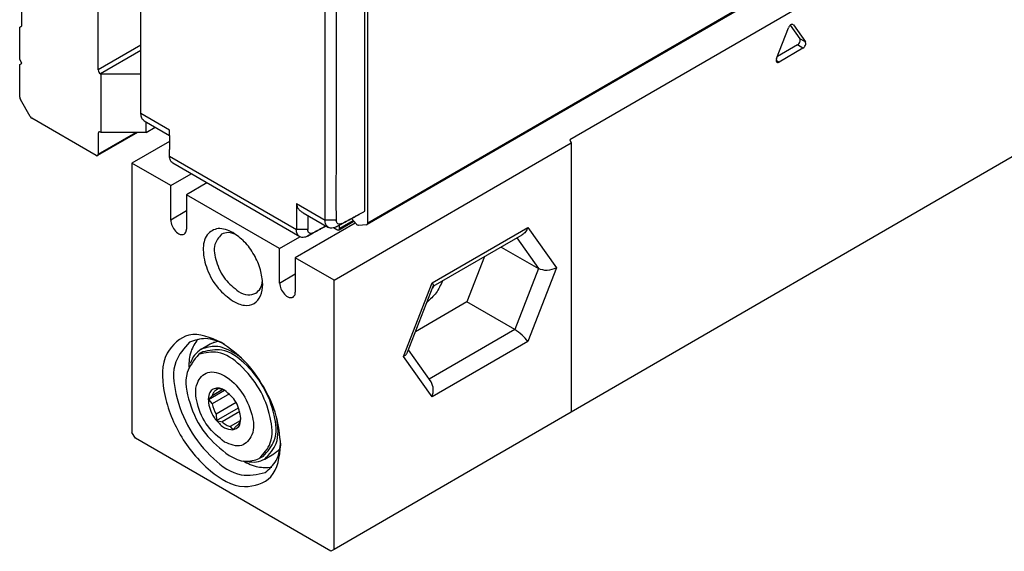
# Model space of a CAD drawing. Header units: millimetres. Extents: x -746 to 1206, y -530 to 959.
# Tile 21 of 46: x 468 to 530, y -530 to -496. Entities that reach past the tile are written whole.
import ezdxf

# ---------------------------------------------------------------- set-up
doc = ezdxf.new("R2010")
doc.units = ezdxf.units.MM

# ---------------------------------------------------------------- blocks, each defined once
blk = doc.blocks.new('CABEZA_ROSCADA_REGLA_SV2-T__26', base_point=(475.2, -529.83))
at = {"color": 7, "linetype": 'Continuous'}
for p, q in [((530.637, -487.781), (502.777, -503.906)), ((516.663, -496.69), (517.261, -497.538)), ((516.86, -496.672), (516.832, -496.646)), ((516.86, -496.672), (517.615, -497.743)), ((515.799, -498.793), (516.554, -496.849)), ((517.108, -497.933), (515.851, -498.66)), ((517.461, -498.137), (515.952, -499.011)), ((477.564, -504.011), (475.2, -505.379)), ((487.928, -512.746), (502.867, -504.1)), ((502.777, -503.906), (502.867, -504.1)), ((502.867, -504.1), (502.867, -521.062)), ((477.639, -506.791), (475.2, -505.379)), ((475.2, -505.379), (475.2, -522.341)), ((530.637, -504.988), (502.867, -521.062)), ((477.639, -506.791), (478.923, -506.048)), ((479.913, -506.621), (478.629, -507.364)), ((477.639, -508.96), (477.639, -506.791)), ((478.629, -507.364), (478.629, -509.533)), ((484.498, -510.761), (478.629, -507.364)), ((489.265, -509.148), (485.488, -511.334)), ((484.498, -510.761), (485.782, -510.018)), ((494.177, -513.122), (499.77, -509.895)), ((484.498, -512.93), (484.498, -510.761)), ((498.444, -510.663), (500.795, -512.024)), ((487.928, -512.746), (485.488, -511.334)), ((485.488, -511.334), (485.488, -513.503)), ((497.41, -511.261), (496.299, -514.124)), ((487.928, -529.708), (487.928, -512.746)), ((492.562, -517.285), (494.177, -513.122)), ((494.172, -513.135), (494.177, -513.122)), ((496.299, -514.124), (493.061, -515.998)), ((499.305, -515.863), (496.299, -514.124)), ((479.56, -517.096), (480.126, -516.768)), ((494.038, -519.158), (492.617, -517.143)), ((479.66, -517.269), (479.413, -517.412)), ((480.913, -519.645), (480.248, -520.03)), ((480.528, -519.547), (480.5, -519.672)), ((480.658, -519.58), (480.5, -519.672)), ((480.887, -519.638), (480.528, -519.547)), ((480.017, -520.271), (481.03, -519.68)), ((480.248, -520.03), (480.017, -520.271)), ((480.017, -520.271), (480.248, -520.545)), ((481.339, -519.913), (480.248, -520.545)), ((481.766, -520.463), (480.5, -521.195)), ((480.528, -521.586), (481.919, -520.781)), ((480.5, -521.195), (480.528, -521.586)), ((482.001, -521.032), (480.887, -521.677)), ((482.031, -521.577), (482.059, -521.458)), ((502.867, -521.062), (487.928, -529.708)), ((480.528, -521.586), (480.887, -521.677)), ((482.024, -521.603), (481.392, -521.969)), ((481.392, -521.969), (481.553, -522.185)), ((481.553, -522.185), (481.779, -521.935)), ((481.779, -521.935), (481.791, -521.929)), ((475.412, -522.709), (475.2, -522.341)), ((487.716, -529.83), (475.412, -522.709)), ((483.467, -523.847), (483.22, -523.99)), ((483.567, -524.02), (484.133, -523.692)), ((487.928, -529.708), (487.716, -529.83))]:
    blk.add_line(p, q, dxfattribs=at)
at = {"color": 3, "linetype": 'Continuous'}
for p, q in [((517.461, -498.137), (517.108, -497.933)), ((517.615, -497.743), (517.261, -497.538)), ((515.952, -499.011), (515.776, -498.908)), ((478.629, -508.387), (477.639, -508.96)), ((494.099, -512.925), (500.141, -509.428)), ((500.141, -509.428), (501.937, -511.977)), ((499.432, -510.091), (500.795, -512.024)), ((500.795, -512.024), (499.305, -515.863)), ((501.937, -511.977), (500.141, -516.605)), ((484.498, -512.93), (485.488, -512.357)), ((492.303, -517.553), (494.099, -512.925)), ((499.305, -515.863), (493.914, -518.983)), ((500.141, -516.605), (494.099, -520.102)), ((494.099, -520.102), (492.303, -517.553))]:
    blk.add_line(p, q, dxfattribs=at)
at = {"color": 7, "linetype": 'Continuous'}
for centre, radius, start, end in [((480.681, -520.595), 0.979, 69.14937, 77.85936), ((482.254, -520.14), 2.047, 191.40002, 211.02773)]:
    blk.add_arc(centre, radius, start, end, dxfattribs=at)
for points, knots in [([(516.832, -496.646), (516.809, -496.641), (516.757, -496.627), (516.675, -496.675), (516.603, -496.748), (516.57, -496.815), (516.554, -496.849)], [0, 0, 0, 0, 0.0687906, 0.1567611, 0.2638863, 0.377522, 0.377522, 0.377522, 0.377522]), ([(517.108, -497.933), (517.139, -497.908), (517.205, -497.857), (517.263, -497.748), (517.296, -497.634), (517.272, -497.567), (517.261, -497.538)], [0, 0, 0, 0, 0.1182351, 0.2475505, 0.3654103, 0.4568815, 0.4568815, 0.4568815, 0.4568815]), ([(517.461, -498.137), (517.493, -498.113), (517.559, -498.062), (517.617, -497.953), (517.65, -497.839), (517.625, -497.772), (517.615, -497.743)], [0, 0, 0, 0, 0.1182351, 0.2475505, 0.3654103, 0.4568815, 0.4568815, 0.4568815, 0.4568815]), ([(515.799, -498.793), (515.792, -498.821), (515.778, -498.871), (515.776, -498.939), (515.792, -498.996), (515.819, -499.015), (515.832, -499.025)], [0, 0, 0, 0, 0.0844958, 0.1555686, 0.2037935, 0.2521987, 0.2521987, 0.2521987, 0.2521987]), ([(515.832, -499.025), (515.852, -499.03), (515.894, -499.04), (515.932, -499.021), (515.952, -499.011)], [0, 0, 0, 0, 0.059551, 0.1247891, 0.1247891, 0.1247891, 0.1247891]), ([(477.639, -508.96), (477.659, -509.086), (477.699, -509.347), (477.917, -509.656), (478.192, -509.9), (478.398, -509.867), (478.485, -509.853)], [0, 0, 0, 0, 0.375138, 0.780565, 1.128475, 1.382089, 1.382089, 1.382089, 1.382089]), ([(478.485, -509.853), (478.526, -509.814), (478.618, -509.729), (478.625, -509.603), (478.629, -509.533)], [0, 0, 0, 0, 0.1629939, 0.3628017, 0.3628017, 0.3628017, 0.3628017]), ([(481.557, -509.752), (481.247, -509.608), (480.685, -509.347), (479.781, -509.877), (479.619, -510.951), (479.9, -512.113), (480.536, -513.279), (481.232, -513.82), (481.564, -514.078)], [0, 0, 0, 0, 0.967363, 1.757443, 2.725878, 3.976346, 5.346496, 6.597794, 6.597794, 6.597794, 6.597794]), ([(500.141, -509.428), (500.096, -509.527), (500.01, -509.713), (499.847, -509.837), (499.77, -509.895)], [0, 0, 0, 0, 0.3192626, 0.6047194, 0.6047194, 0.6047194, 0.6047194]), ([(480.84, -509.851), (480.67, -510.061), (480.267, -510.558), (480.493, -511.661), (480.981, -512.713), (481.613, -513.221), (481.917, -513.465)], [0, 0, 0, 0, 0.7776, 1.843889, 3.087044, 4.238712, 4.238712, 4.238712, 4.238712]), ([(481.744, -509.87), (481.581, -509.809), (481.28, -509.696), (480.979, -509.802), (480.84, -509.851)], [0, 0, 0, 0, 0.5020418, 0.9296149, 0.9296149, 0.9296149, 0.9296149]), ([(483.438, -513.001), (483.406, -512.693), (483.339, -512.044), (482.911, -511.137), (482.338, -510.314), (481.808, -509.933), (481.557, -509.752)], [0, 0, 0, 0, 0.922974, 1.946044, 2.969113, 3.892087, 3.892087, 3.892087, 3.892087]), ([(501.937, -511.977), (501.742, -512.055), (501.366, -512.205), (500.98, -512.083), (500.795, -512.024)], [0, 0, 0, 0, 0.609864, 1.175662, 1.175662, 1.175662, 1.175662]), ([(482.994, -513.573), (483.106, -513.477), (483.348, -513.269), (483.4, -512.952), (483.428, -512.78)], [0, 0, 0, 0, 0.4275732, 0.9296149, 0.9296149, 0.9296149, 0.9296149]), ([(494.757, -512.797), (494.638, -513.058), (494.404, -513.57), (493.988, -513.949), (493.784, -514.135)], [0, 0, 0, 0, 0.850111, 1.669388, 1.669388, 1.669388, 1.669388]), ([(481.564, -514.078), (481.796, -514.19), (482.216, -514.393), (482.928, -514.281), (483.383, -513.723), (483.418, -513.257), (483.438, -513.001)], [0, 0, 0, 0, 0.759585, 1.378584, 1.996766, 2.754743, 2.754743, 2.754743, 2.754743]), ([(484.498, -512.93), (484.518, -513.056), (484.558, -513.317), (484.776, -513.626), (485.051, -513.869), (485.257, -513.836), (485.344, -513.822)], [0, 0, 0, 0, 0.375138, 0.780565, 1.128475, 1.382089, 1.382089, 1.382089, 1.382089]), ([(494.099, -512.925), (494.127, -512.963), (494.172, -513.023), (494.176, -513.096), (494.177, -513.122)], [0, 0, 0, 0, 0.1380729, 0.2162045, 0.2162045, 0.2162045, 0.2162045]), ([(494.224, -513.106), (494.207, -513.133), (494.174, -513.188), (494.139, -513.242), (494.121, -513.269)], [0, 0, 0, 0, 0.0965384, 0.1926667, 0.1926667, 0.1926667, 0.1926667]), ([(481.917, -513.465), (482.109, -513.563), (482.458, -513.739), (482.828, -513.624), (482.994, -513.573)], [0, 0, 0, 0, 0.617537, 1.120661, 1.120661, 1.120661, 1.120661]), ([(485.344, -513.822), (485.385, -513.784), (485.477, -513.699), (485.484, -513.573), (485.488, -513.503)], [0, 0, 0, 0, 0.1629939, 0.3628017, 0.3628017, 0.3628017, 0.3628017]), ([(500.141, -516.605), (500.022, -516.466), (499.778, -516.181), (499.465, -515.971), (499.305, -515.863)], [0, 0, 0, 0, 0.544, 1.122304, 1.122304, 1.122304, 1.122304]), ([(480.843, -516.678), (480.142, -516.367), (478.853, -515.795), (477.015, -517.436), (477.117, -519.962), (478.095, -522.566), (479.866, -524.71), (482.004, -526.057), (484.343, -525.281), (484.489, -523.878), (484.569, -523.116)], [0, 0, 0, 0, 2.109858, 3.883301, 6.245637, 9.204459, 12.163281, 14.525617, 16.29906, 18.408918, 18.408918, 18.408918, 18.408918]), ([(479.335, -516.463), (479.175, -516.711), (478.828, -517.248), (478.791, -517.889), (478.771, -518.235)], [0, 0, 0, 0, 0.868904, 1.887961, 1.887961, 1.887961, 1.887961]), ([(481.025, -516.788), (480.631, -516.613), (479.911, -516.294), (479.168, -516.54), (478.831, -516.651)], [0, 0, 0, 0, 1.238558, 2.269339, 2.269339, 2.269339, 2.269339]), ([(478.831, -516.651), (478.484, -517.042), (477.676, -517.95), (477.908, -520.084), (478.736, -522.195), (480.153, -523.964), (481.888, -525.228), (483.078, -524.98), (483.59, -524.874)], [0, 0, 0, 0, 1.510155, 3.517072, 5.920247, 8.323422, 10.330339, 11.840494, 11.840494, 11.840494, 11.840494]), ([(479.56, -517.096), (479.409, -517.209), (479.095, -517.446), (478.948, -517.811), (478.871, -518.001)], [0, 0, 0, 0, 0.555662, 1.156696, 1.156696, 1.156696, 1.156696]), ([(481.564, -517.296), (481.206, -517.115), (480.557, -516.786), (479.869, -517), (479.56, -517.096)], [0, 0, 0, 0, 1.148906, 2.08495, 2.08495, 2.08495, 2.08495]), ([(483.467, -523.847), (483.745, -523.535), (484.391, -522.807), (484.206, -521.1), (483.543, -519.412), (482.409, -517.997), (481.022, -516.986), (480.069, -517.184), (479.66, -517.269)], [0, 0, 0, 0, 1.208124, 2.813658, 4.736198, 6.658738, 8.264271, 9.472395, 9.472395, 9.472395, 9.472395]), ([(480.126, -516.768), (480.201, -516.73), (480.352, -516.652), (480.518, -516.618), (480.602, -516.601)], [0, 0, 0, 0, 0.2520761, 0.5070165, 0.5070165, 0.5070165, 0.5070165]), ([(484.569, -523.116), (484.506, -522.505), (484.373, -521.219), (483.527, -519.422), (482.39, -517.793), (481.341, -517.037), (480.843, -516.678)], [0, 0, 0, 0, 1.828534, 3.855369, 5.882204, 7.710739, 7.710739, 7.710739, 7.710739]), ([(479.413, -517.412), (479.112, -517.783), (478.4, -518.662), (478.798, -520.612), (479.661, -522.471), (480.779, -523.368), (481.316, -523.8)], [0, 0, 0, 0, 1.374363, 3.258967, 5.456172, 7.491677, 7.491677, 7.491677, 7.491677]), ([(483.22, -523.99), (483.497, -523.678), (484.144, -522.951), (483.958, -521.244), (483.296, -519.555), (482.162, -518.14), (480.774, -517.129), (479.822, -517.327), (479.413, -517.412)], [0, 0, 0, 0, 1.208124, 2.813658, 4.736198, 6.658738, 8.264271, 9.472395, 9.472395, 9.472395, 9.472395]), ([(482.168, -517.721), (482.07, -517.642), (481.878, -517.488), (481.667, -517.359), (481.564, -517.296)], [0, 0, 0, 0, 0.3760246, 0.7394445, 0.7394445, 0.7394445, 0.7394445]), ([(492.303, -517.553), (492.362, -517.516), (492.47, -517.447), (492.533, -517.335), (492.562, -517.285)], [0, 0, 0, 0, 0.2062327, 0.3781989, 0.3781989, 0.3781989, 0.3781989]), ([(481.033, -522.944), (481.401, -523.102), (482.084, -523.396), (482.966, -522.415), (482.791, -521.091), (482.178, -519.775), (481.234, -518.779), (479.97, -518.345), (479.105, -519.312), (479.281, -520.633), (479.857, -521.983), (480.65, -522.631), (481.033, -522.944)], [0, 0, 0, 0, 1.081612, 2.011886, 3.297102, 4.859806, 6.324148, 7.405858, 8.336175, 9.621289, 11.184019, 12.648433, 12.648433, 12.648433, 12.648433]), ([(480.528, -519.547), (480.429, -519.57), (480.223, -519.617), (480.022, -519.943), (479.987, -520.38), (480.104, -520.896), (480.291, -521.268), (480.446, -521.498), (480.501, -521.557), (480.528, -521.586)], [0, 0, 0, 0, 0.293826, 0.611788, 1.059243, 1.589034, 2.177319, 2.298316, 2.417979, 2.417979, 2.417979, 2.417979]), ([(481.03, -519.68), (480.944, -519.636), (480.786, -519.553), (480.609, -519.549), (480.528, -519.547)], [0, 0, 0, 0, 0.2843604, 0.5252894, 0.5252894, 0.5252894, 0.5252894]), ([(494.099, -520.102), (494.147, -519.931), (494.236, -519.608), (494.101, -519.302), (494.038, -519.158)], [0, 0, 0, 0, 0.5140954, 0.9715545, 0.9715545, 0.9715545, 0.9715545]), ([(480.488, -519.678), (480.433, -519.721), (480.316, -519.813), (480.271, -519.955), (480.248, -520.03)], [0, 0, 0, 0, 0.2047154, 0.4348749, 0.4348749, 0.4348749, 0.4348749]), ([(481.553, -522.185), (481.696, -522.127), (482.014, -521.998), (482.043, -521.65), (482.059, -521.458)], [0, 0, 0, 0, 0.4296383, 0.9561781, 0.9561781, 0.9561781, 0.9561781]), ([(483.567, -524.02), (483.855, -523.707), (484.517, -522.988), (484.394, -522.004), (484.325, -521.447)], [0, 0, 0, 0, 1.21958, 2.804765, 2.804765, 2.804765, 2.804765]), ([(480.528, -521.586), (480.682, -521.766), (480.958, -522.088), (481.371, -522.155), (481.553, -522.185)], [0, 0, 0, 0, 0.685351, 1.221398, 1.221398, 1.221398, 1.221398]), ([(480.887, -521.677), (480.968, -521.745), (481.119, -521.872), (481.305, -521.938), (481.392, -521.969)], [0, 0, 0, 0, 0.3141407, 0.5877291, 0.5877291, 0.5877291, 0.5877291]), ([(481.791, -521.929), (481.846, -521.885), (481.962, -521.794), (482.007, -521.652), (482.031, -521.577)], [0, 0, 0, 0, 0.2047154, 0.4348749, 0.4348749, 0.4348749, 0.4348749]), ([(483.59, -524.874), (483.854, -524.637), (484.438, -524.116), (484.52, -523.331), (484.564, -522.903)], [0, 0, 0, 0, 1.030781, 2.269339, 2.269339, 2.269339, 2.269339]), ([(484.516, -523.363), (484.459, -523.427), (484.347, -523.554), (484.204, -523.647), (484.133, -523.692)], [0, 0, 0, 0, 0.2549404, 0.5070165, 0.5070165, 0.5070165, 0.5070165]), ([(481.316, -523.8), (481.656, -523.972), (482.273, -524.284), (482.926, -524.081), (483.22, -523.99)], [0, 0, 0, 0, 1.09146, 1.980703, 1.980703, 1.980703, 1.980703]), ([(482.187, -524.137), (482.497, -524.292), (483.071, -524.579), (483.71, -524.545), (484.004, -524.53)], [0, 0, 0, 0, 1.018976, 1.887822, 1.887822, 1.887822, 1.887822]), ([(482.439, -524.166), (482.642, -524.195), (483.032, -524.249), (483.394, -524.094), (483.567, -524.02)], [0, 0, 0, 0, 0.601221, 1.157032, 1.157032, 1.157032, 1.157032])]:
    blk.add_open_spline(points, degree=3, knots=knots, dxfattribs=at)
for points in [[(480.5, -519.672), (480.498, -519.673), (480.494, -519.675), (480.49, -519.677), (480.488, -519.678)], [(482.059, -521.458), (481.994, -521.1), (481.863, -520.384), (481.307, -519.915), (481.03, -519.68)]]:
    blk.add_open_spline(points, degree=3, dxfattribs=at)
blk = doc.blocks.new('REGLA_SV2-820-T__27', base_point=(475.761, -510.071))
at = {"color": 7, "linetype": 'Continuous'}
for p, q in [((1139.839, -133.14), (490.008, -509.245)), ((475.767, -502.254), (475.767, -480.701)), ((490.049, -509.154), (490.049, -485.01)), ((489.872, -508.398), (489.872, -485.973)), ((475.97, -502.708), (477.566, -503.632)), ((477.57, -504.928), (477.564, -504.523)), ((485.767, -510.01), (477.773, -505.383)), ((488.074, -508.967), (488.069, -507.763)), ((485.973, -508.498), (487.57, -509.422)), ((488.069, -508.986), (488.074, -508.967)), ((488.21, -509.59), (489.166, -509.037)), ((489.339, -509.23), (489.018, -508.872)), ((489.519, -508.602), (489.558, -508.568)), ((488.11, -509.58), (487.892, -509.454)), ((488.251, -509.285), (488.251, -509.499)), ((489.978, -509.255), (489.469, -509.299)), ((489.978, -509.255), (490.008, -509.245))]:
    blk.add_line(p, q, dxfattribs=at)
at = {"color": 3, "linetype": 'Continuous'}
for p, q in [((1139.88, -133.048), (490.049, -509.154)), ((477.57, -503.297), (475.767, -502.254)), ((477.57, -504.928), (485.557, -509.551)), ((485.557, -507.92), (487.36, -508.964)), ((488.074, -508.967), (487.36, -508.964)), ((488.251, -509.499), (489.126, -508.993)), ((486.27, -509.555), (485.557, -509.551)), ((488.067, -509.384), (488.423, -509.18)), ((486.264, -509.971), (486.62, -509.767))]:
    blk.add_line(p, q, dxfattribs=at)
at = {"color": 7, "linetype": 'Continuous'}
for points in [[(487.36, -508.964), (487.36, -507.168), (487.36, -503.575), (487.36, -498.187), (487.36, -492.799), (487.36, -489.207), (487.36, -487.411)], [(475.767, -502.268), (475.767, -502.266), (475.767, -502.261), (475.767, -502.256), (475.767, -502.254)], [(477.57, -504.943), (477.57, -504.94), (477.57, -504.935), (477.57, -504.931), (477.57, -504.928)], [(485.557, -507.92), (485.557, -507.929), (485.557, -507.947), (485.557, -507.964), (485.557, -507.973)], [(489.558, -508.568), (489.611, -508.539), (489.715, -508.483), (489.82, -508.427), (489.872, -508.398)]]:
    blk.add_open_spline(points, degree=3, dxfattribs=at)
for points, knots in [([(488.069, -507.763), (488.071, -506.167), (488.074, -502.977), (488.073, -497.99), (488.074, -492.802), (488.074, -489.21), (488.074, -487.414)], [0, 0, 0, 0, 4.785921, 9.571838, 14.960146, 20.348455, 20.348455, 20.348455, 20.348455]), ([(475.97, -502.708), (475.935, -502.682), (475.874, -502.636), (475.814, -502.53), (475.775, -502.41), (475.77, -502.317), (475.767, -502.268)], [0, 0, 0, 0, 0.1287643, 0.2269665, 0.3589376, 0.5050726, 0.5050726, 0.5050726, 0.5050726]), ([(477.566, -503.632), (477.567, -503.63), (477.567, -503.627), (477.569, -503.614), (477.568, -503.59), (477.57, -503.534), (477.57, -503.452), (477.57, -503.375), (477.57, -503.323), (477.57, -503.306), (477.57, -503.297)], [0, 0, 0, 0, 0.0055106, 0.0110212, 0.0386365, 0.0765796, 0.1811591, 0.2839439, 0.3082016, 0.3348846, 0.3348846, 0.3348846, 0.3348846]), ([(477.566, -503.632), (477.566, -503.643), (477.564, -503.666), (477.565, -503.825), (477.564, -504.111), (477.564, -504.385), (477.564, -504.523)], [0, 0, 0, 0, 0.0334594, 0.0679693, 0.4765977, 0.890534, 0.890534, 0.890534, 0.890534]), ([(477.773, -505.383), (477.738, -505.357), (477.677, -505.311), (477.613, -505.198), (477.577, -505.077), (477.572, -504.984), (477.57, -504.943)], [0, 0, 0, 0, 0.1287648, 0.2269673, 0.3812891, 0.5050079, 0.5050079, 0.5050079, 0.5050079]), ([(485.557, -507.973), (485.557, -508.1), (485.557, -508.354), (485.557, -508.745), (485.557, -509.143), (485.557, -509.415), (485.557, -509.551)], [0, 0, 0, 0, 0.381404, 0.762808, 1.170552, 1.578296, 1.578296, 1.578296, 1.578296]), ([(485.557, -507.973), (485.568, -508.021), (485.591, -508.12), (485.679, -508.26), (485.806, -508.392), (485.916, -508.461), (485.973, -508.498)], [0, 0, 0, 0, 0.1464903, 0.3036735, 0.4874866, 0.6918942, 0.6918942, 0.6918942, 0.6918942]), ([(486.27, -508.67), (486.27, -508.682), (486.27, -508.705), (486.27, -508.864), (486.27, -509.147), (486.27, -509.419), (486.27, -509.555)], [0, 0, 0, 0, 0.034696, 0.069392, 0.477136, 0.8848818, 0.8848818, 0.8848818, 0.8848818]), ([(487.57, -509.422), (487.533, -509.395), (487.469, -509.346), (487.402, -509.229), (487.366, -509.102), (487.362, -509.006), (487.36, -508.964)], [0, 0, 0, 0, 0.1362186, 0.2382907, 0.3990763, 0.5262079, 0.5262079, 0.5262079, 0.5262079]), ([(488.067, -509.384), (488.189, -509.318), (488.433, -509.187), (488.797, -508.991), (489.159, -508.795), (489.399, -508.666), (489.519, -508.602)], [0, 0, 0, 0, 0.4158, 0.831604, 1.240278, 1.648953, 1.648953, 1.648953, 1.648953]), ([(488.423, -509.18), (488.381, -509.198), (488.301, -509.233), (488.171, -509.208), (488.089, -509.11), (488.076, -509.029), (488.069, -508.986)], [0, 0, 0, 0, 0.1365618, 0.2565815, 0.3667142, 0.4975439, 0.4975439, 0.4975439, 0.4975439]), ([(488.423, -509.18), (488.544, -509.114), (488.788, -508.983), (489.098, -508.816), (489.355, -508.677), (489.491, -508.604), (489.558, -508.568)], [0, 0, 0, 0, 0.413506, 0.828983, 1.059307, 1.289631, 1.289631, 1.289631, 1.289631]), ([(485.767, -510.01), (485.741, -509.991), (485.675, -509.946), (485.607, -509.837), (485.564, -509.698), (485.56, -509.602), (485.557, -509.551)], [0, 0, 0, 0, 0.0943155, 0.2383488, 0.3753432, 0.5263416, 0.5263416, 0.5263416, 0.5263416]), ([(487.432, -509.342), (487.359, -509.381), (487.214, -509.459), (486.947, -509.603), (486.63, -509.774), (486.386, -509.906), (486.264, -509.971)], [0, 0, 0, 0, 0.247406, 0.494812, 0.910616, 1.326416, 1.326416, 1.326416, 1.326416]), ([(486.62, -509.767), (486.578, -509.785), (486.498, -509.82), (486.366, -509.795), (486.281, -509.689), (486.274, -509.602), (486.27, -509.555)], [0, 0, 0, 0, 0.1365514, 0.2565789, 0.3734304, 0.5141403, 0.5141403, 0.5141403, 0.5141403]), ([(487.42, -509.336), (487.409, -509.342), (487.385, -509.355), (487.24, -509.433), (486.985, -509.571), (486.741, -509.702), (486.62, -509.767)], [0, 0, 0, 0, 0.0401894, 0.0803787, 0.4958555, 0.909364, 0.909364, 0.909364, 0.909364]), ([(488.067, -509.384), (488.035, -509.4), (487.974, -509.431), (487.855, -509.466), (487.714, -509.482), (487.616, -509.441), (487.57, -509.422)], [0, 0, 0, 0, 0.1066576, 0.2062192, 0.3703905, 0.5188611, 0.5188611, 0.5188611, 0.5188611]), ([(488.21, -509.59), (488.195, -509.595), (488.16, -509.606), (488.128, -509.589), (488.11, -509.58)], [0, 0, 0, 0, 0.0468022, 0.1042475, 0.1042475, 0.1042475, 0.1042475]), ([(488.251, -509.499), (488.25, -509.519), (488.248, -509.555), (488.222, -509.579), (488.21, -509.59)], [0, 0, 0, 0, 0.0570879, 0.1036576, 0.1036576, 0.1036576, 0.1036576]), ([(489.469, -509.299), (489.447, -509.296), (489.395, -509.288), (489.359, -509.251), (489.339, -509.23)], [0, 0, 0, 0, 0.066415, 0.1511909, 0.1511909, 0.1511909, 0.1511909]), ([(490.008, -509.245), (490.02, -509.235), (490.046, -509.21), (490.048, -509.174), (490.049, -509.154)], [0, 0, 0, 0, 0.0465697, 0.1036576, 0.1036576, 0.1036576, 0.1036576]), ([(486.264, -509.971), (486.232, -509.987), (486.171, -510.018), (486.052, -510.054), (485.911, -510.069), (485.813, -510.029), (485.767, -510.01)], [0, 0, 0, 0, 0.1066576, 0.2062192, 0.3703905, 0.5188611, 0.5188611, 0.5188611, 0.5188611])]:
    blk.add_open_spline(points, degree=3, knots=knots, dxfattribs=at)
blk = doc.blocks.new('SOPORTE_SV2-T__28', base_point=(468.129, -504.915))
at = {"color": 7, "linetype": 'Continuous'}
for p, q in [((473.078, -499.507), (473.078, -481.077)), ((468.27, -496.724), (468.27, -484.166)), ((468.129, -496.806), (468.27, -496.724)), ((468.129, -498.844), (468.129, -496.806)), ((468.27, -499.089), (468.129, -498.844)), ((468.129, -499.17), (468.27, -499.089)), ((468.129, -501.223), (468.129, -499.17)), ((473.255, -499.773), (473.22, -499.752)), ((475.767, -499.773), (473.255, -499.773)), ((473.255, -503.442), (473.255, -499.773)), ((468.794, -502.444), (468.17, -501.362)), ((472.937, -504.889), (468.894, -502.549)), ((476.084, -503.442), (476.084, -502.774)), ((475.554, -503.442), (473.037, -504.899)), ((473.078, -503.503), (473.078, -504.808)), ((473.255, -503.442), (473.22, -503.422)), ((476.084, -503.442), (473.255, -503.442)), ((476.084, -503.442), (476.661, -503.108))]:
    blk.add_line(p, q, dxfattribs=at)
at = {"color": 3, "linetype": 'Continuous'}
for p, q in [((475.767, -497.951), (473.078, -499.507)), ((475.767, -498.278), (473.22, -499.752)), ((473.078, -504.808), (475.438, -503.442))]:
    blk.add_line(p, q, dxfattribs=at)
at = {"color": 7, "linetype": 'Continuous'}
for centre, radius, start, end in [((473.362, -499.507), 0.283, 180.03061, 239.96946), ((468.409, -501.216), 0.281, 181.54852, 211.57133), ((469.042, -502.31), 0.281, 208.4464, 238.40741)]:
    blk.add_arc(centre, radius, start, end, dxfattribs=at)
for points, knots in [([(473.22, -503.422), (473.182, -503.41), (473.105, -503.386), (473.087, -503.464), (473.078, -503.503)], [0, 0, 0, 0, 0.1004866, 0.2007694, 0.2007694, 0.2007694, 0.2007694]), ([(472.937, -504.889), (472.955, -504.898), (472.987, -504.915), (473.022, -504.904), (473.037, -504.899)], [0, 0, 0, 0, 0.0574453, 0.1042475, 0.1042475, 0.1042475, 0.1042475]), ([(473.037, -504.899), (473.049, -504.888), (473.075, -504.864), (473.077, -504.828), (473.078, -504.808)], [0, 0, 0, 0, 0.0465697, 0.1036576, 0.1036576, 0.1036576, 0.1036576])]:
    blk.add_open_spline(points, degree=3, knots=knots, dxfattribs=at)
blk = doc.blocks.new('REGLA_SV2-820-T__29', base_point=(468.129, -529.83))
for name, p in [('SOPORTE_SV2-T__28', (468.129, -504.915)), ('REGLA_SV2-820-T__27', (475.761, -510.071)), ('CABEZA_ROSCADA_REGLA_SV2-T__26', (475.2, -529.83))]:
    blk.add_blockref(name, p)
blk = doc.blocks.new('Iso3', base_point=(539.9, -465.5))
blk.add_blockref('REGLA_SV2-820-T__29', (468.129, -529.83))

msp = doc.modelspace()

# ---------------------------------------------------------------- block references
msp.add_blockref('Iso3', (539.9, -465.5))

doc.saveas('drawing.dxf')
